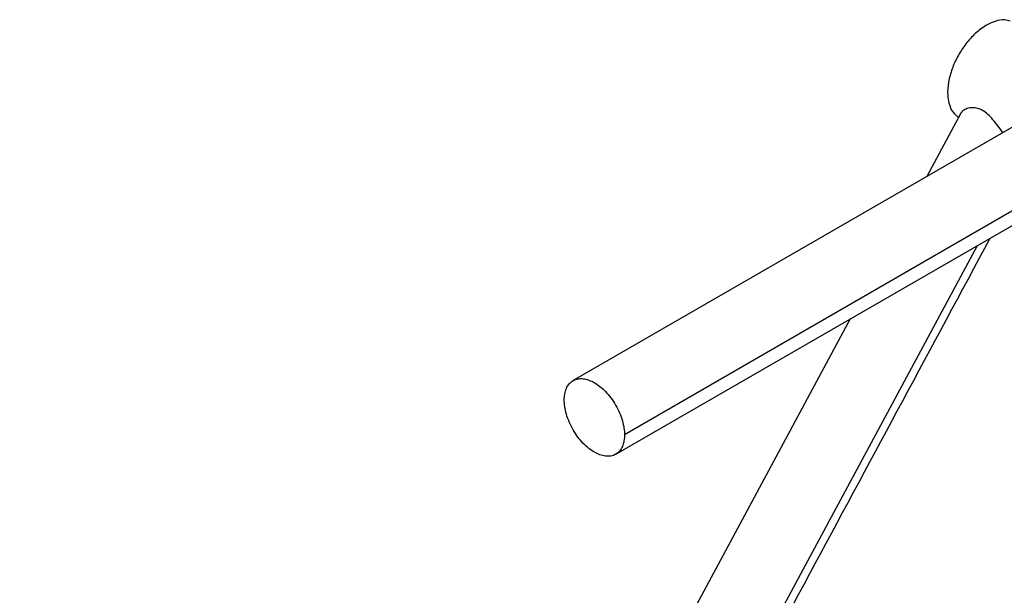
# Paper-space layout '_Isométrica' of a CAD drawing. Header units: millimetres. Extents: x 331 to 866, y 2746 to 3613.
# Tile 2 of 6: x 426 to 605, y 3180 to 3285. Entities that reach past the tile are written whole.
import ezdxf

# ---------------------------------------------------------------- set-up
doc = ezdxf.new("R2010")
doc.units = ezdxf.units.MM

psp = doc.layouts.new('_Isométrica')

# ---------------------------------------------------------------- linework, layer by layer
at = {"color": 7, "linetype": 'Continuous', "lineweight": 25}
for p, q in [((611.36, 3267.66), (526.76, 3218.82)), ((597.36, 3267.52), (591.17, 3256.01)), ((619.55, 3257.11), (536.11, 3208.94)), ((534.51, 3205.4), (618.84, 3254.08)), ((427, 2920.96), (600.39, 3243.43)), ((577.22, 3230.05), (425.95, 2948.72))]:
    psp.add_line(p, q, dxfattribs=at)
for points, knots in [([(606.37, 3284.27), (606.04, 3284.37), (605.22, 3284.63), (603.6, 3284.33), (601.68, 3283.42), (599.77, 3281.9), (598.1, 3279.98), (596.74, 3277.83), (595.71, 3275.54), (595.06, 3273.14), (594.9, 3270.82), (595.27, 3268.85), (596.02, 3267.44), (596.76, 3266.96), (597.08, 3266.76)], [0, 0, 0, 0, 0.0582367, 0.1458399, 0.2367218, 0.3276037, 0.4152069, 0.4969095, 0.5786121, 0.6662153, 0.7570972, 0.8479791, 0.9355823, 1, 1, 1, 1]), ([(601.35, 3268.03), (601.05, 3268.17), (600.41, 3268.48), (599.43, 3268.57), (598.66, 3268.43), (598.24, 3268.25), (597.98, 3268.11), (597.64, 3267.91), (597.48, 3267.66), (597.38, 3267.51)], [0, 0, 0, 0, 0.160382, 0.342734, 0.557529, 0.676422, 0.683703, 0.797766, 1, 1, 1, 1]), ([(605.03, 3264), (604.44, 3264.81), (603.57, 3266.01), (602.32, 3267.37), (601.66, 3267.82), (601.35, 3268.03)], [0, 0, 0, 0, 0.512853, 0.771184, 1, 1, 1, 1]), ([(428.35, 2920.45), (453.94, 2968.05), (490.82, 3036.65), (548.95, 3144.76), (581.49, 3205.27), (602.74, 3244.79)], [0, 0, 0, 0, 0.440258, 0.634524, 1, 1, 1, 1]), ([(525.15, 3215.27), (525.15, 3215.64), (525.18, 3216.01), (525.31, 3216.73), (525.4, 3217.07), (525.67, 3217.69), (525.84, 3217.98), (526.25, 3218.46), (526.49, 3218.67), (527.02, 3218.97), (527.32, 3219.08), (527.95, 3219.19), (528.28, 3219.2), (528.95, 3219.12), (529.3, 3219.03), (529.97, 3218.78), (530.31, 3218.62), (530.96, 3218.25), (531.29, 3218.02), (531.97, 3217.49), (532.31, 3217.18), (532.99, 3216.48), (533.32, 3216.09), (533.94, 3215.26), (534.24, 3214.81), (534.77, 3213.88), (535.01, 3213.4), (535.42, 3212.44), (535.59, 3211.96), (535.86, 3211.03), (535.96, 3210.58), (536.08, 3209.72), (536.11, 3209.32), (536.11, 3208.94)], [0, 0, 0, 0, 0.0625, 0.0625, 0.125, 0.125, 0.1875, 0.1875, 0.25, 0.25, 0.3125, 0.3125, 0.375, 0.375, 0.4375, 0.4375, 0.5, 0.5, 0.5625, 0.5625, 0.625, 0.625, 0.6875, 0.6875, 0.75, 0.75, 0.8125, 0.8125, 0.875, 0.875, 0.9375, 0.9375, 1, 1, 1, 1]), ([(536.11, 3208.94), (536.11, 3208.57), (536.08, 3208.2), (535.96, 3207.49), (535.86, 3207.15), (535.59, 3206.52), (535.42, 3206.24), (535.01, 3205.75), (534.77, 3205.55), (534.24, 3205.24), (533.94, 3205.14), (533.32, 3205.02), (532.99, 3205.02), (532.31, 3205.1), (531.97, 3205.19), (531.29, 3205.43), (530.96, 3205.59), (530.31, 3205.97), (529.97, 3206.19), (529.3, 3206.73), (528.95, 3207.04), (528.28, 3207.74), (527.95, 3208.13), (527.32, 3208.96), (527.02, 3209.41), (526.49, 3210.33), (526.25, 3210.81), (525.84, 3211.77), (525.67, 3212.25), (525.4, 3213.19), (525.31, 3213.64), (525.18, 3214.5), (525.15, 3214.9), (525.15, 3215.27)], [0, 0, 0, 0, 0.0625, 0.0625, 0.125, 0.125, 0.1875, 0.1875, 0.25, 0.25, 0.3125, 0.3125, 0.375, 0.375, 0.4375, 0.4375, 0.5, 0.5, 0.5625, 0.5625, 0.625, 0.625, 0.6875, 0.6875, 0.75, 0.75, 0.8125, 0.8125, 0.875, 0.875, 0.9375, 0.9375, 1, 1, 1, 1])]:
    psp.add_open_spline(points, degree=3, knots=knots, dxfattribs=at)

doc.saveas('drawing.dxf')
